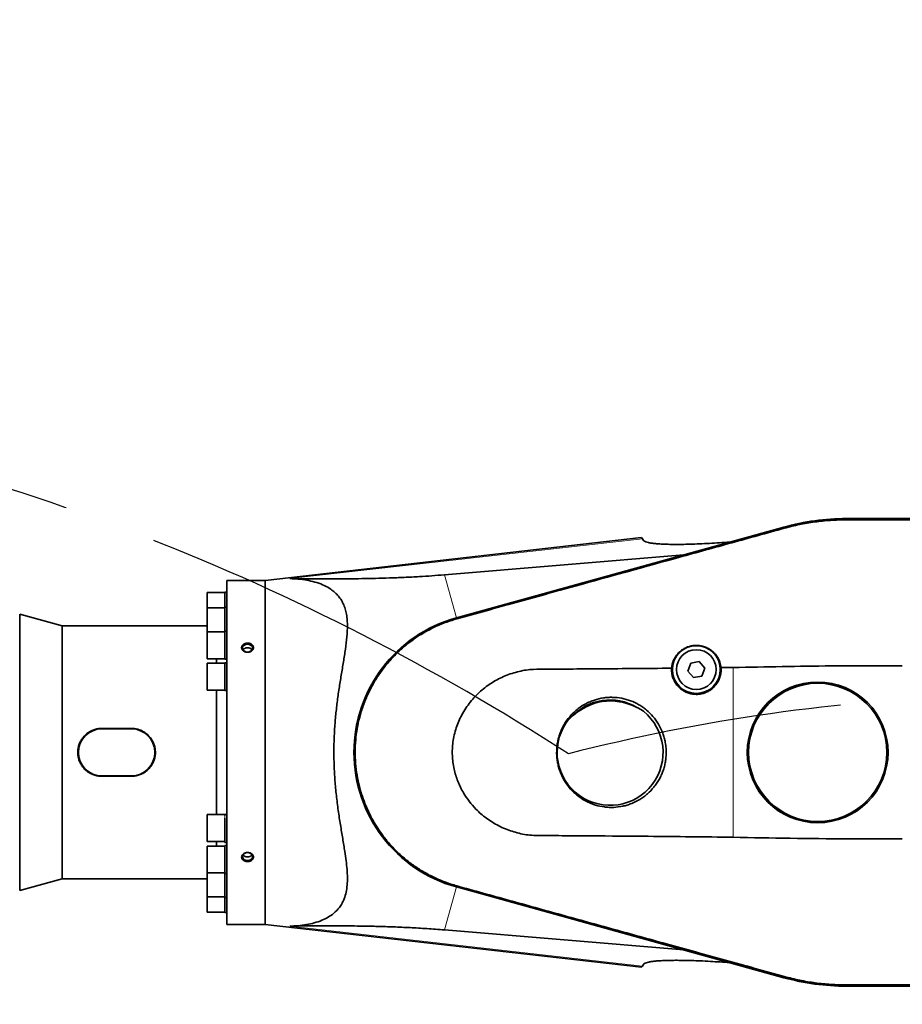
# Model space of a CAD drawing. Header units: millimetres. Extents: x 0 to 14900, y 0 to 10500.
# Tile 19 of 47: x 4251 to 4851, y 7400 to 8070. Entities that reach past the tile are written whole.
import ezdxf

# ---------------------------------------------------------------- set-up
doc = ezdxf.new("R2010")
doc.units = ezdxf.units.MM
doc.header["$LTSCALE"] = 25
doc.linetypes.add('CENTERX2', pattern=[20.32, 12.7, -2.54, 2.54, -2.54])
doc.layers.add('THICK_LINE', color=7, linetype='Continuous')
doc.styles.add('SLDTEXTSTYLE0', font='TXT', dxfattribs={"width": 0.605})
doc.dimstyles.new('SLDDIMSTYLE0', dxfattribs={"dimtxt": 87.5, "dimasz": 87.5, "dimexe": 0, "dimexo": 0.0625, "dimgap": 21.875, "dimtad": 1, "dimdec": 0, "dimrnd": 1e-09, "dimzin": 12, "dimdsep": 46, "dimtxsty": 'SLDTEXTSTYLE0', "dimsah": 1, "dimcen": 0.09, "dimadec": 0, "dimazin": 3, "dimtfac": 1, "dimtofl": 0, "dimtmove": 0, "dimatfit": 3, "dimfxl": 1, "dimfrac": 2, "dimtolj": 1, "dimtzin": 12, "dimarcsym": 0})

# ---------------------------------------------------------------- blocks, each defined once
blk = doc.blocks.new('_D_4')
at = {"layer": 'THICK_LINE'}
for p, q in [((3803.18, 8699.55), (6565.43, 8699.55)), ((6527.93, 8699.55), (6527.93, 5446.76)), ((3804.07, 5446.76), (6565.43, 5446.76))]:
    blk.add_line(p, q, dxfattribs=at)
for points in [[(6527.93, 8699.55), (6515.43, 8612.05), (6540.43, 8612.05)], [(6527.93, 5446.76), (6540.43, 5534.26), (6515.43, 5534.26)]]:
    blk.add_solid(points, dxfattribs=at)
at = {"layer": 'THICK_LINE', "insert": (6415.14, 6939.48), "char_height": 87.5, "attachment_point": 1, "rotation": 90, "style": 'SLDTEXTSTYLE0'}
blk.add_mtext('3253', dxfattribs=at)

msp = doc.modelspace()

# ---------------------------------------------------------------- linework, layer by layer
at = {"color": 7, "linetype": 'Continuous', "lineweight": 35}
for p, q in [((4965.6750509, 7730.7605911), (4812.6750509, 7730.7605911)), ((4965.6750509, 7730.6558288), (4812.6750509, 7730.6558288)), ((4770.2219845, 7724.9883208), (4547.6100112, 7663.3117504)), ((4770.2499561, 7724.8873618), (4547.6379828, 7663.2107913)), ((4673.4248723, 7717.8996026), (4417.6750509, 7688.7605911)), ((4673.4248723, 7717.8996026), (4674.0157415, 7717.0557539)), ((4674.0157415, 7717.0557539), (4674.8124544, 7715.9179299)), ((4539.5176672, 7692.5198057), (4702.1320083, 7706.1234046)), ((4398.6990051, 7688.7605911), (4391.6750509, 7688.7605911)), ((4391.6750509, 7571.7605911), (4391.6750509, 7688.7605911)), ((4417.6750509, 7688.7605911), (4412.6711174, 7688.7605911)), ((4417.6750509, 7688.7605911), (4417.6750509, 7454.7605911)), ((4390.1750509, 7680.3859512), (4378.1750509, 7680.3859512)), ((4378.1750509, 7680.3859512), (4378.1750509, 7670.0962077)), ((4391.6750509, 7680.7509512), (4390.1750509, 7680.7509512)), ((4390.1750509, 7670.4612077), (4390.1750509, 7680.7509512)), ((4390.1750509, 7670.0962077), (4378.1750509, 7670.0962077)), ((4378.1750509, 7670.0962077), (4378.1750509, 7653.7275895)), ((4391.6750509, 7670.4612077), (4390.1750509, 7670.4612077)), ((4390.1750509, 7654.0925895), (4390.1750509, 7670.4612077)), ((4279.6750509, 7657.7605911), (4250.8279828, 7665.7605911)), ((4250.8279828, 7477.7605911), (4250.8279828, 7665.7605911)), ((4378.1750509, 7657.7605911), (4279.6750509, 7657.7605911)), ((4279.6750509, 7485.7605911), (4279.6750509, 7657.7605911)), ((4391.6750509, 7654.0925895), (4390.1750509, 7654.0925895)), ((4390.1750509, 7635.0925895), (4390.1750509, 7654.0925895)), ((4390.1750509, 7653.7275895), (4378.1750509, 7653.7275895)), ((4378.1750509, 7653.7275895), (4378.1750509, 7635.4575895)), ((4378.1750509, 7635.4575895), (4390.1750509, 7635.4575895)), ((4384.6842528, 7632.3955911), (4384.6842528, 7635.4575895)), ((4390.1750509, 7635.0925895), (4391.6750509, 7635.0925895)), ((4390.1750509, 7632.3955911), (4378.1750509, 7632.3955911)), ((4378.1750509, 7632.3955911), (4378.1750509, 7614.1255911)), ((4391.6750509, 7632.7605911), (4390.1750509, 7632.7605911)), ((4390.1750509, 7613.7605911), (4390.1750509, 7632.7605911)), ((4706.9636559, 7632.4831334), (4704.9893194, 7627.0576999)), ((4712.6493874, 7633.4860246), (4706.9636559, 7632.4831334)), ((4716.3607824, 7629.0634822), (4712.6493874, 7633.4860246)), ((4714.3864458, 7623.6380487), (4716.3607824, 7629.0634822)), ((4735.6750509, 7629.505683), (4727.4751051, 7629.3806811)), ((4704.9893194, 7627.0576999), (4708.7007143, 7622.6351576)), ((4708.7007143, 7622.6351576), (4714.3864458, 7623.6380487)), ((4378.1750509, 7614.1255911), (4390.1750509, 7614.1255911)), ((4384.6842528, 7571.7605911), (4384.6842528, 7614.1255911)), ((4390.1750509, 7613.7605911), (4391.6750509, 7613.7605911)), ((4326.6750509, 7588.0458989), (4306.6750509, 7588.0458989)), ((4326.6750509, 7587.7605911), (4306.6750509, 7587.7605911)), ((4384.6842528, 7529.3955911), (4384.6842528, 7571.7605911)), ((4391.6750509, 7454.7605911), (4391.6750509, 7571.7605911)), ((4306.6750509, 7555.7605911), (4326.6750509, 7555.7605911)), ((4306.6750509, 7555.4752833), (4326.6750509, 7555.4752833)), ((4390.1750509, 7529.3955911), (4378.1750509, 7529.3955911)), ((4378.1750509, 7529.3955911), (4378.1750509, 7511.1255911)), ((4391.6750509, 7529.4383322), (4390.1750509, 7529.4383322)), ((4390.1750509, 7528.9308755), (4390.1750509, 7529.4383322)), ((4390.1750509, 7510.4383322), (4390.1750509, 7527.0648782)), ((4378.1750509, 7511.1255911), (4390.1750509, 7511.1255911)), ((4390.1750509, 7508.0635926), (4378.1750509, 7508.0635926)), ((4378.1750509, 7508.0635926), (4378.1750509, 7489.7935926)), ((4384.6842528, 7508.0635926), (4384.6842528, 7511.1255911)), ((4390.1750509, 7510.4383322), (4391.6750509, 7510.4383322)), ((4391.6750509, 7508.4285926), (4390.1750509, 7508.4285926)), ((4390.1750509, 7489.4285926), (4390.1750509, 7508.4285926)), ((4378.1750509, 7489.7935926), (4390.1750509, 7489.7935926)), ((4378.1750509, 7489.7935926), (4378.1750509, 7473.4249745)), ((4390.1750509, 7489.4285926), (4391.6750509, 7489.4285926)), ((4390.1750509, 7473.0599745), (4390.1750509, 7489.4285926)), ((4250.8279828, 7477.7605911), (4279.6750509, 7485.7605911)), ((4279.6750509, 7485.7605911), (4378.1750509, 7485.7605911)), ((4547.6100112, 7480.2094318), (4770.2219845, 7418.5328614)), ((4547.6379828, 7480.3103909), (4770.2499561, 7418.6338204)), ((4378.1750509, 7473.4249745), (4390.1750509, 7473.4249745)), ((4378.1750509, 7473.4249745), (4378.1750509, 7463.135231)), ((4390.1750509, 7473.0599745), (4391.6750509, 7473.0599745)), ((4390.1750509, 7462.770231), (4390.1750509, 7473.0599745)), ((4378.1750509, 7463.135231), (4390.1750509, 7463.135231)), ((4390.1750509, 7462.770231), (4391.6750509, 7462.770231)), ((4391.6750509, 7454.7605911), (4417.6750509, 7454.7605911)), ((4417.6750509, 7454.7605911), (4673.4248723, 7425.6215796)), ((4702.1320083, 7437.3977775), (4539.5176672, 7451.0013765)), ((4674.0157415, 7426.4654283), (4673.4248723, 7425.6215796)), ((4674.8124544, 7427.6032523), (4674.0157415, 7426.4654283)), ((4812.6750509, 7412.8653534), (4965.6750509, 7412.8653534)), ((4812.6750509, 7412.7605911), (4965.6750509, 7412.7605911))]:
    msp.add_line(p, q, dxfattribs=at)
at = {"color": 8, "linetype": 'Continuous', "lineweight": 18}
for p, q in [((4812.6750509, 7729.9355978), (4812.6750509, 7730.6558288)), ((4770.4411552, 7724.1972584), (4770.2499561, 7724.8873618)), ((4674.0157415, 7717.0557539), (4434.3083096, 7689.9147475)), ((4539.5176672, 7692.5198057), (4547.6100112, 7663.3117504)), ((4547.8220239, 7662.5465236), (4547.6379828, 7663.2107913)), ((4735.6750509, 7514.0154991), (4735.6750509, 7629.505683)), ((4306.6750509, 7588.0458989), (4306.6750509, 7587.7605911)), ((4326.6750509, 7588.0458989), (4326.6750509, 7587.7605911)), ((4306.6750509, 7555.4752833), (4306.6750509, 7555.7605911)), ((4326.6750509, 7555.4752833), (4326.6750509, 7555.7605911)), ((4539.5176672, 7451.0013765), (4547.6100112, 7480.2094318)), ((4547.8220454, 7480.974736), (4547.6379828, 7480.3103909)), ((4674.0157415, 7426.4654283), (4434.3083096, 7453.6064346)), ((4770.4411043, 7419.32374), (4770.2499561, 7418.6338204)), ((4812.6750509, 7413.5855843), (4812.6750509, 7412.8653534))]:
    msp.add_line(p, q, dxfattribs=at)
at = {"color": 7, "linetype": 'Continuous', "lineweight": 35, "flags": 128}
for points in [[(4405.6750509, 7639.907801), (4406.7790291, 7640.0539537), (4407.7633741, 7640.4765737), (4408.5214169, 7641.1298637), (4408.9710118, 7641.9430295), (4409.0634381, 7642.827952), (4408.7886802, 7643.6887362), (4408.1765122, 7644.4321026), (4407.293272, 7644.9774961), (4406.2346725, 7645.2658147), (4405.1154293, 7645.2658147), (4404.0568297, 7644.9774961), (4403.1735896, 7644.4321026), (4402.5614215, 7643.6887362), (4402.2866636, 7642.827952), (4402.37909, 7641.9430295), (4402.8286848, 7641.1298637), (4403.5867276, 7640.4765737), (4404.5710727, 7640.0539537), (4405.6750509, 7639.907801)], [(4405.6750509, 7498.2185784), (4406.7790291, 7498.3647311), (4407.7633741, 7498.7873511), (4408.5214169, 7499.4406411), (4408.9710118, 7500.2538069), (4409.0634381, 7501.1387294), (4408.7886802, 7501.9995136), (4408.1765122, 7502.74288), (4407.293272, 7503.2882735), (4406.2346725, 7503.5765921), (4405.1154293, 7503.5765921), (4404.0568297, 7503.2882735), (4403.1735896, 7502.74288), (4402.5614215, 7501.9995136), (4402.2866636, 7501.1387294), (4402.37909, 7500.2538069), (4402.8286848, 7499.4406411), (4403.5867276, 7498.7873511), (4404.5710727, 7498.3647311), (4405.6750509, 7498.2185784)]]:
    msp.add_lwpolyline(points, dxfattribs=at)
at = {"color": 7, "linetype": 'Continuous', "lineweight": 35}
for centre, radius in [((4710.6750509, 7628.0605911), 16.25), ((4710.6750509, 7628.0605911), 13.5), ((4793.1750509, 7571.7605911), 47.8480762), ((4793.1750509, 7571.7605911), 46.9820508)]:
    msp.add_circle(centre, radius, dxfattribs=at)
for centre, radius, start, end in [((4812.6750509, 7571.7605911), 159, 90, 105.4858518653), ((4812.6750509, 7571.7605911), 158.8952377, 90, 105.4858518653), ((4572.9750509, 7571.7605911), 95, 105.4858518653, 254.5141481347), ((4572.9750509, 7571.7605911), 94.8952377, 105.4858518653, 254.5141481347), ((4652.0750509, 7571.7605911), 35.6343267, 59.1221916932, 138.2933904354), ((4652.6798101, 7567.8120631), 38.7964322, 115.8884353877, 142.1406747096), ((4652.0750509, 7571.7605911), 35, 79.5951959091, 117.8203862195), ((4652.6798101, 7567.8120631), 38.7964322, 55.274907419, 81.5271467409), ((4652.0750509, 7571.7605911), 36.0005553, 146.5157074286, 50.8998747), ((4306.6750509, 7571.7605911), 16, 90, 270), ((4326.6750509, 7571.7605911), 16, 270, 90), ((4812.6750509, 7571.7605911), 159, 254.5141481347, 270), ((4812.6750509, 7571.7605911), 158.8952377, 254.5141481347, 270)]:
    msp.add_arc(centre, radius, start, end, dxfattribs=at)
for points, knots in [([(4770.4411552, 7724.1972584), (4773.8533558, 7725.0728099), (4780.6935796, 7726.8279731), (4791.2041522, 7728.5752987), (4801.8800684, 7729.726097), (4809.0711538, 7729.8656561), (4812.6750509, 7729.9355978)], [0, 0, 0, 0, 0.2471365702, 0.4954191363, 0.747123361, 1, 1, 1, 1]), ([(4812.6750509, 7729.9355978), (4819.0499242, 7729.9344595), (4831.7999262, 7729.9321828), (4857.2998401, 7729.9377182), (4889.1749918, 7729.9335898), (4921.0508981, 7729.9395206), (4946.5505223, 7729.9289382), (4959.300534, 7729.9333781), (4965.6750509, 7729.9355978)], [0, 0, 0, 0, 0.1249973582, 0.2499997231, 0.4999981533, 0.7499965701, 0.8750078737, 1, 1, 1, 1]), ([(4547.8220239, 7662.5465236), (4554.5100025, 7664.4007465), (4567.8861824, 7668.1092539), (4594.6338564, 7675.5345302), (4638.430391, 7687.6457307), (4687.3963068, 7701.2076492), (4734.8521124, 7714.334089), (4758.5783915, 7720.9096047), (4770.4411552, 7724.1972584)], [0, 0, 0, 0, 0.0901330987, 0.1802691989, 0.360525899, 0.6802601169, 0.8401351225, 1, 1, 1, 1]), ([(4733.3945615, 7714.7849651), (4731.0388632, 7714.6117881), (4726.3103596, 7714.2641765), (4719.4627207, 7713.8579308), (4712.815735, 7713.5371742), (4706.5280233, 7713.3182284), (4700.662432, 7713.199564), (4695.2277469, 7713.1817453), (4690.2145314, 7713.2710138), (4686.0766779, 7713.4590937), (4682.7731674, 7713.7227472), (4680.1806319, 7714.0369616), (4678.0205001, 7714.4295599), (4676.4284959, 7714.8825829), (4675.3269615, 7715.376956), (4674.9843153, 7715.7372282), (4674.8124544, 7715.9179299)], [0, 0, 0, 0, 0.078069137, 0.1567052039, 0.2370545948, 0.3179699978, 0.3961948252, 0.4749609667, 0.5555503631, 0.636833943, 0.6986506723, 0.7608598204, 0.8243668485, 0.8883514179, 0.9440004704, 1, 1, 1, 1]), ([(4398.6990051, 7688.7592411), (4398.6938198, 7688.7595324), (4398.6838374, 7688.760093), (4398.7665962, 7688.755444), (4398.9184428, 7688.747038), (4399.1669465, 7688.7336228), (4399.5027253, 7688.7165123), (4399.8965307, 7688.6973189), (4400.3658106, 7688.6761491), (4400.999064, 7688.6506371), (4401.6321435, 7688.6279647), (4402.295109, 7688.6084143), (4403.0416197, 7688.5899636), (4403.7404732, 7688.5767982), (4404.5134563, 7688.5676829), (4405.1058681, 7688.5635256), (4405.7044057, 7688.5622172), (4406.3037289, 7688.5638058), (4406.9057307, 7688.5683338), (4407.4969312, 7688.575659), (4408.0731258, 7688.5855261), (4408.631945, 7688.5976414), (4409.1762455, 7688.6118752), (4409.8599516, 7688.6327161), (4410.4837509, 7688.6556024), (4411.0328904, 7688.6784972), (4411.5229325, 7688.700495), (4411.9284819, 7688.7204893), (4412.2397005, 7688.7367141), (4412.43055, 7688.7469924), (4412.6051503, 7688.756627), (4412.68377, 7688.7610833), (4412.672262, 7688.7604338), (4412.6711174, 7688.7603692)], [0, 0, 0, 0, 0.0270724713, 0.0521185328, 0.0775183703, 0.1288183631, 0.154767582, 0.1816151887, 0.2334456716, 0.258425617, 0.3044699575, 0.3444826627, 0.3646902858, 0.4186938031, 0.4460908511, 0.4738716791, 0.5012003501, 0.5289153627, 0.5568265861, 0.5851416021, 0.6125720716, 0.6401955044, 0.6684329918, 0.6968852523, 0.7514425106, 0.7791537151, 0.8072925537, 0.8604966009, 0.8875240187, 0.9149713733, 0.9432392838, 0.9943543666, 1, 1, 1, 1]), ([(4434.3083096, 7689.9147475), (4438.610981, 7689.8631037), (4447.2167881, 7689.7598106), (4460.5928588, 7689.7062374), (4472.6995502, 7689.7590097), (4483.3958172, 7689.8881278), (4492.554294, 7690.0660637), (4502.0970128, 7690.3422588), (4512.0714246, 7690.7406549), (4521.6866151, 7691.245569), (4530.8354943, 7691.827571), (4536.6152853, 7692.2883971), (4539.5176672, 7692.5198057)], [0, 0, 0, 0, 0.1425752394, 0.285165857, 0.4276885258, 0.5154893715, 0.6035749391, 0.6915638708, 0.7792663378, 0.8667449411, 0.9330845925, 1, 1, 1, 1]), ([(4434.3083096, 7453.6064346), (4436.2409747, 7453.6709883), (4440.1190013, 7453.8005196), (4445.7277853, 7454.5372494), (4451.134694, 7455.7280578), (4456.0713249, 7457.410273), (4460.485445, 7459.5791595), (4464.5840743, 7462.4128054), (4467.7235104, 7465.6418526), (4469.9720528, 7469.0837192), (4471.5609354, 7472.4668167), (4472.7611788, 7476.5485778), (4473.4603717, 7481.3696909), (4473.6201225, 7486.5781028), (4473.3392013, 7492.1390613), (4472.7057763, 7498.0500098), (4471.7094987, 7505.0119785), (4470.3697407, 7513.1037699), (4468.7967533, 7522.4488208), (4467.2834205, 7532.2521855), (4465.9906329, 7542.3391209), (4465.0242006, 7552.5953919), (4464.442872, 7563.0058659), (4464.2929895, 7573.6348428), (4464.5940202, 7583.9979994), (4465.27796, 7593.9476105), (4466.2629273, 7603.4660889), (4467.5214719, 7612.8753515), (4468.9729785, 7622.1352987), (4470.4943735, 7631.1521226), (4471.9370701, 7639.9221007), (4473.0911895, 7648.3672964), (4473.5994475, 7655.2431215), (4473.5299659, 7660.6338533), (4473.1327361, 7664.7400035), (4472.3381065, 7668.5729521), (4471.1308991, 7672.0896699), (4469.5060017, 7675.2491615), (4467.4888422, 7678.0670027), (4465.088944, 7680.5479063), (4461.9365968, 7683.0267249), (4457.88968, 7685.3271703), (4452.8665289, 7687.2838667), (4447.4107397, 7688.6761098), (4441.239424, 7689.6479734), (4436.7614081, 7689.8203293), (4434.3083096, 7689.9147475)], [0, 0, 0, 0, 0.0232819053, 0.0467167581, 0.0702388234, 0.0939620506, 0.1154352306, 0.1370633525, 0.1633280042, 0.178742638, 0.1941561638, 0.2137819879, 0.2334109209, 0.2527720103, 0.2722933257, 0.2920850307, 0.3119856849, 0.3390649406, 0.3663393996, 0.3941890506, 0.4222409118, 0.449403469, 0.4767757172, 0.5048329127, 0.5331346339, 0.5585326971, 0.5841021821, 0.6101833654, 0.6364316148, 0.6630156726, 0.6897795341, 0.7171822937, 0.7448820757, 0.7609179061, 0.7769512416, 0.7932193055, 0.8094864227, 0.8255383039, 0.8415917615, 0.8578702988, 0.8741515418, 0.8978053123, 0.9218128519, 0.9459689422, 0.9704012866, 1, 1, 1, 1]), ([(4547.8220454, 7480.974736), (4546.4945455, 7481.3616334), (4543.2371815, 7482.3109863), (4538.1592915, 7484.1658422), (4532.109262, 7486.7953106), (4525.7499452, 7490.1378108), (4519.1766718, 7494.3128313), (4512.9416381, 7499.043151), (4507.0759701, 7504.3122756), (4501.6211746, 7510.1103321), (4497.0333132, 7515.9016276), (4493.2389096, 7521.5130665), (4490.0893321, 7526.8915501), (4487.2584361, 7532.5647859), (4484.7520075, 7538.5826348), (4482.5224542, 7545.1994753), (4480.6886045, 7552.4373506), (4479.3927637, 7560.2351646), (4478.7503614, 7568.1996744), (4478.7882757, 7576.1718891), (4479.4963236, 7584.0833432), (4480.8547379, 7591.870099), (4482.8848759, 7599.5977161), (4485.5620617, 7607.1163779), (4488.8509177, 7614.3463219), (4492.7097222, 7621.2444777), (4497.1781207, 7627.856701), (4501.828636, 7633.6145854), (4506.4744588, 7638.5524797), (4511.0293943, 7642.804936), (4515.9413056, 7646.811693), (4521.2605768, 7650.5771491), (4527.3960125, 7654.3112983), (4534.0175005, 7657.6331309), (4541.012359, 7660.4960454), (4545.5522498, 7661.8630653), (4547.8220239, 7662.5465236)], [0, 0, 0, 0, 0.016934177, 0.0415523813, 0.0661705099, 0.0977009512, 0.1294456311, 0.1614504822, 0.193455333, 0.2259147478, 0.2588447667, 0.2838379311, 0.3088310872, 0.3351342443, 0.3614374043, 0.3886170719, 0.4205889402, 0.4527844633, 0.485326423, 0.5183428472, 0.5503127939, 0.5825064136, 0.6150463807, 0.6480606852, 0.680142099, 0.7122235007, 0.7447630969, 0.7777769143, 0.8027651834, 0.8277534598, 0.8540511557, 0.8803488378, 0.907522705, 0.9419541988, 0.9709792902, 1, 1, 1, 1]), ([(4402.5157809, 7641.0245519), (4402.6453596, 7640.9052054), (4402.9066908, 7640.6645101), (4403.3963056, 7640.3546535), (4403.8629294, 7640.1395403), (4404.2789423, 7640.0006186), (4404.6025239, 7639.9172786), (4404.9342673, 7639.855969), (4405.2711056, 7639.8171645), (4405.6147647, 7639.8011933), (4405.9581508, 7639.8088551), (4406.2987806, 7639.8398408), (4406.6351813, 7639.8937308), (4406.9687763, 7639.9713968), (4407.2920067, 7640.0716723), (4407.6019103, 7640.1930567), (4407.8965479, 7640.3342134), (4408.1787248, 7640.4970159), (4408.5261043, 7640.7363076), (4408.8334559, 7641.009436), (4409.093172, 7641.3089665), (4409.317799, 7641.6223963), (4409.4907396, 7641.9555274), (4409.6082756, 7642.2994595), (4409.6875909, 7642.6470265), (4409.7107554, 7642.9989661), (4409.6781238, 7643.3463535), (4409.6083244, 7643.6887148), (4409.4526546, 7644.1055095), (4409.1644469, 7644.5691081), (4408.8436872, 7644.9196695), (4408.5452113, 7645.1721275), (4408.2184165, 7645.4056404), (4407.8538972, 7645.6068694), (4407.4604327, 7645.7712295), (4407.0474453, 7645.9105762), (4406.6115894, 7646.0096983), (4406.1634012, 7646.0661808), (4405.8220091, 7646.0866826), (4405.4792561, 7646.0850609), (4405.1382536, 7646.0614621), (4404.7969951, 7646.0152373), (4404.4634817, 7645.9469926), (4404.1400635, 7645.857558), (4403.8280244, 7645.7476641), (4403.5255087, 7645.6159087), (4403.2402771, 7645.4649356), (4402.9747442, 7645.296713), (4402.7303108, 7645.1128518), (4402.5042071, 7644.910543), (4402.2377762, 7644.6250304), (4402.0201145, 7644.3141326), (4401.856269, 7643.985801), (4401.7302193, 7643.6494412), (4401.6596694, 7643.3018912), (4401.6454845, 7642.9519956), (4401.6691592, 7642.6030962), (4401.7680286, 7642.169946), (4401.9737953, 7641.7199844), (4402.2279835, 7641.3351287), (4402.4194934, 7641.1284607), (4402.5157809, 7641.0245519)], [0, 0, 0, 0, 0.0234963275, 0.0473868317, 0.0739830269, 0.0874776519, 0.1011630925, 0.1145625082, 0.12815034, 0.1418336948, 0.1557132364, 0.1692149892, 0.1828105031, 0.1967025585, 0.2106975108, 0.2241715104, 0.2378412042, 0.2516107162, 0.2655861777, 0.2924034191, 0.306021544, 0.3198456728, 0.3462254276, 0.35962083, 0.3732178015, 0.3992221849, 0.4124236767, 0.425819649, 0.451694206, 0.4781217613, 0.5041708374, 0.5173877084, 0.5307909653, 0.5572267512, 0.5706392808, 0.5842406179, 0.61109587, 0.6247230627, 0.6385444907, 0.6520272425, 0.6657016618, 0.6794734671, 0.6934456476, 0.706942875, 0.7205347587, 0.7344269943, 0.7484238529, 0.76180491, 0.7753818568, 0.7890588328, 0.8029422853, 0.8294625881, 0.8429298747, 0.8566005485, 0.882703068, 0.8959556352, 0.9094049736, 0.9352870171, 0.9617260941, 0.980756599, 1, 1, 1, 1]), ([(4408.7060648, 7641.4587311), (4408.6709233, 7641.5116714), (4408.5477812, 7641.6971837), (4408.3317349, 7641.9286448), (4408.0081681, 7642.2021449), (4407.7133447, 7642.394204), (4407.3916559, 7642.5550302), (4407.1372684, 7642.6594666), (4406.8731721, 7642.7465169), (4406.6021504, 7642.8157211), (4406.3216972, 7642.8675178), (4406.0372141, 7642.9005347), (4405.6556581, 7642.9195352), (4405.2722614, 7642.9012132), (4404.8967136, 7642.8456014), (4404.5286078, 7642.765641), (4404.1747419, 7642.6498722), (4403.844103, 7642.5006777), (4403.530883, 7642.3301388), (4403.2457363, 7642.1292298), (4402.9369404, 7641.845412), (4402.7518343, 7641.6341305), (4402.6536173, 7641.4731082), (4402.6371152, 7641.4460536)], [0, 0, 0, 0, 0.0303997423, 0.1065260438, 0.1454074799, 0.2210081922, 0.2592781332, 0.2981757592, 0.3358854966, 0.3738597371, 0.4121128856, 0.4510114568, 0.488709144, 0.5648361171, 0.6037188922, 0.6414100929, 0.7175233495, 0.7563982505, 0.7941013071, 0.870238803, 0.9091260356, 0.9847315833, 1, 1, 1, 1]), ([(4727.4751051, 7629.3806811), (4727.390436, 7630.0167735), (4727.2203696, 7631.2944283), (4726.7291743, 7633.0142718), (4726.1306155, 7634.5474144), (4725.4533171, 7635.9028778), (4724.6449237, 7637.2105129), (4723.7196757, 7638.4371952), (4722.6912604, 7639.5694428), (4721.5628775, 7640.6068503), (4720.3187693, 7641.5554803), (4719.0097685, 7642.3712596), (4717.6606688, 7643.0508711), (4716.2797307, 7643.601959), (4714.8230981, 7644.0376326), (4713.3742088, 7644.330305), (4711.9571959, 7644.4916379), (4710.586936, 7644.5366897), (4709.1950521, 7644.4685844), (4707.4352774, 7644.2355254), (4705.3288157, 7643.70189), (4703.0037534, 7642.7240992), (4701.223805, 7641.6414843), (4699.9226794, 7640.6420685), (4698.9847316, 7639.8060411), (4698.0975302, 7638.8872189), (4697.2717844, 7637.8893368), (4696.5241171, 7636.8300832), (4695.8412016, 7635.6855019), (4695.2357026, 7634.4564164), (4694.7186391, 7633.1422523), (4694.3134934, 7631.7812666), (4694.0173673, 7630.3957412), (4693.919199, 7629.4600969), (4693.8707456, 7628.9982862)], [0, 0, 0, 0, 0.0394878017, 0.0793151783, 0.1100171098, 0.1409314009, 0.1725232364, 0.2043535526, 0.2348455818, 0.2655652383, 0.2970344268, 0.3287778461, 0.3574328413, 0.3863183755, 0.4159743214, 0.4459158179, 0.4717338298, 0.4979789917, 0.52444567, 0.5513716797, 0.5994024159, 0.6484705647, 0.6967370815, 0.7211868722, 0.7459318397, 0.7720196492, 0.7984137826, 0.8249575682, 0.8518009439, 0.881059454, 0.9104940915, 0.9404652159, 0.9706151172, 1, 1, 1, 1]), ([(4693.8707456, 7628.9982862), (4691.720202, 7628.9768073), (4673.4867605, 7628.7946981), (4648.7075932, 7628.6112116), (4622.8287538, 7628.4211233), (4609.7480465, 7628.3748112), (4601.5884535, 7628.3934209), (4595.0711271, 7627.8754053), (4590.2524545, 7626.8168208), (4585.4233843, 7625.5637305), (4580.7590917, 7623.8275933), (4576.2880235, 7621.748625), (4572.0129681, 7619.3300627), (4567.9009251, 7616.5446989), (4564.0034999, 7613.3833617), (4560.3639045, 7609.8818329), (4557.0041707, 7606.0287783), (4553.9559342, 7601.8383088), (4551.3438866, 7597.467064), (4549.1821952, 7592.9892868), (4547.4474243, 7588.4288982), (4546.1102791, 7583.6648804), (4545.2377593, 7578.8924333), (4544.815023, 7574.1987869), (4544.8028781, 7569.6194561), (4545.1940026, 7565.0101836), (4545.9746058, 7560.5204163), (4547.1153629, 7556.1853951), (4548.5666797, 7552.0511855), (4550.3521893, 7548.0185398), (4552.838112, 7543.412241), (4556.2512478, 7538.356872), (4560.297465, 7533.6739696), (4564.2892597, 7529.8953432), (4568.0234634, 7526.889115), (4572.0635584, 7524.1632407), (4576.3507593, 7521.7373788), (4580.8261218, 7519.6405361), (4585.4848978, 7518.0229422), (4590.2409677, 7516.711455), (4595.123871, 7515.6168063), (4601.7139833, 7515.1360669), (4609.8798026, 7515.1423042), (4622.8450892, 7515.1019577), (4645.5546353, 7514.9316046), (4674.6392796, 7514.7180982), (4706.8490183, 7514.3971745), (4726.0656995, 7514.1427332), (4735.6750509, 7514.0154991)], [0, 0, 0, 0, 0.0159833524, 0.1355152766, 0.184210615, 0.2085614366, 0.232915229, 0.2449837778, 0.2571795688, 0.2696262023, 0.2821567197, 0.2942215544, 0.306360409, 0.3187403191, 0.3312084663, 0.343723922, 0.356333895, 0.3692456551, 0.382263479, 0.3941854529, 0.4061972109, 0.4185047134, 0.4309198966, 0.442199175, 0.4534784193, 0.4649011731, 0.4765278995, 0.4873010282, 0.4981882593, 0.5090760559, 0.5200754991, 0.5371063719, 0.5543822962, 0.566068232, 0.5780319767, 0.590077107, 0.6023637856, 0.6147298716, 0.6268721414, 0.6390798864, 0.6515132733, 0.6640845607, 0.6882092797, 0.7123460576, 0.7606194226, 0.8572062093, 0.9285955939, 1, 1, 1, 1]), ([(4693.8707456, 7628.9982862), (4693.8577959, 7628.2565648), (4693.8317234, 7626.763213), (4694.1962498, 7624.3564736), (4694.8189607, 7622.2767224), (4695.5906444, 7620.5457187), (4696.5061218, 7618.8868679), (4697.6282384, 7617.3496166), (4698.9285429, 7615.9715029), (4700.3416377, 7614.7092759), (4701.9092862, 7613.6301543), (4703.5923214, 7612.7602584), (4704.9130513, 7612.2149465), (4706.2667439, 7611.785784), (4707.6447628, 7611.4724709), (4709.0593956, 7611.2740394), (4710.4825316, 7611.1969864), (4711.9018267, 7611.2401914), (4713.3056729, 7611.4007577), (4714.7060165, 7611.681792), (4716.0743574, 7612.0802329), (4717.8415867, 7612.7611324), (4719.5173516, 7613.662648), (4721.0581161, 7614.7644179), (4722.5005721, 7615.9919421), (4723.7835861, 7617.3974021), (4724.8729869, 7618.947015), (4725.588917, 7620.173537), (4726.197167, 7621.4492227), (4726.7013055, 7622.7857954), (4727.0798696, 7624.1234918), (4727.4229078, 7625.8767212), (4727.571212, 7627.6264017), (4727.4992878, 7628.9392649), (4727.4751051, 7629.3806811)], [0, 0, 0, 0, 0.0402985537, 0.081135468, 0.1318681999, 0.1578983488, 0.1841199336, 0.2348534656, 0.2608840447, 0.2871060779, 0.337839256, 0.3638697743, 0.3900917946, 0.415481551, 0.441048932, 0.466891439, 0.4931108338, 0.5184964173, 0.5440595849, 0.5698977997, 0.5961127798, 0.6214959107, 0.6728466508, 0.6990588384, 0.7244435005, 0.7757972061, 0.8020107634, 0.827400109, 0.8529669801, 0.8788087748, 0.9050271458, 0.9284931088, 0.9759576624, 1, 1, 1, 1]), ([(4735.6750509, 7629.505683), (4746.7822002, 7629.6991141), (4768.9965892, 7630.0859778), (4807.3286197, 7630.7114552), (4834.5564698, 7630.6245128), (4850.6750509, 7630.5730439)], [0, 0, 0, 0, 0.2897767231, 0.5795558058, 1, 1, 1, 1]), ([(4690.210342, 7571.7605911), (4690.1844342, 7570.7000153), (4690.1324311, 7568.5711903), (4689.708319, 7565.3729314), (4689.0216815, 7562.18205), (4688.0622133, 7559.0919249), (4686.8618182, 7556.1385324), (4685.4340961, 7553.3239355), (4683.7534309, 7550.6073499), (4681.2268841, 7547.2130341), (4678.285594, 7544.1598936), (4675.0006246, 7541.516651), (4671.5104709, 7539.1698928), (4667.7394702, 7537.2783234), (4663.7836422, 7535.8856592), (4659.7322882, 7534.8384), (4655.5676084, 7534.310595), (4651.3938685, 7534.3109472), (4647.2388169, 7534.666461), (4643.1458668, 7535.5472395), (4639.2154252, 7536.9275207), (4635.4128011, 7538.6377687), (4631.8384071, 7540.8239883), (4628.5785939, 7543.4298244), (4625.5443862, 7546.3080463), (4622.8811354, 7549.5629754), (4620.6527016, 7553.1134656), (4618.7276789, 7556.8479257), (4617.2786103, 7560.8170893), (4616.3398477, 7564.9228692), (4615.7505297, 7569.0995525), (4615.6904331, 7573.3394347), (4616.1594763, 7577.5372742), (4616.7784677, 7580.6514242), (4617.653117, 7583.6878123), (4618.7741081, 7586.6344121), (4620.1559825, 7589.5102966), (4622.3070678, 7593.1521752), (4624.9067026, 7596.5005756), (4627.8923293, 7599.4795615), (4631.1156516, 7602.1877396), (4634.6684729, 7604.4737266), (4638.4606294, 7606.2831084), (4642.3851633, 7607.7582785), (4646.4788255, 7608.7274763), (4650.6386633, 7609.1703678), (4654.8146885, 7609.2563937), (4658.9835282, 7608.8119917), (4663.0420408, 7607.8524543), (4667.0040534, 7606.5515732), (4670.787284, 7604.753783), (4674.2998442, 7602.5068855), (4677.6149026, 7599.9669494), (4680.600102, 7597.0151437), (4683.1838074, 7593.7258874), (4685.4866315, 7590.221555), (4687.3411741, 7586.4341559), (4688.7059459, 7582.4578052), (4689.5265071, 7579.1661352), (4690.0977552, 7575.5871759), (4690.1726841, 7573.0405018), (4690.210342, 7571.7605911)], [0, 0, 0, 0, 0.013562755, 0.0272236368, 0.0411948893, 0.0552736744, 0.0685566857, 0.0819323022, 0.0956006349, 0.1093704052, 0.1360149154, 0.1495410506, 0.1632666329, 0.1897765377, 0.2032341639, 0.216889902, 0.243283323, 0.2566808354, 0.2702743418, 0.2966244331, 0.3099986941, 0.3235671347, 0.3499633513, 0.3633601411, 0.3769504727, 0.4034531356, 0.4169038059, 0.4305487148, 0.4571647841, 0.4706735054, 0.4843779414, 0.5110697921, 0.5246177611, 0.5383629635, 0.5516349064, 0.5649991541, 0.578654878, 0.5924114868, 0.6190798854, 0.6326175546, 0.6463541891, 0.6729275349, 0.6864173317, 0.7001057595, 0.7265610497, 0.7399905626, 0.753617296, 0.7799845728, 0.7933683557, 0.8069473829, 0.833304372, 0.8466816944, 0.8602527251, 0.8866873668, 0.9001033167, 0.9137126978, 0.9402780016, 0.9537603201, 0.9674372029, 0.9836345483, 1, 1, 1, 1]), ([(4306.6750509, 7588.0458989), (4306.2262794, 7588.035283), (4305.3255857, 7588.0139767), (4303.9725505, 7587.8403054), (4302.6225843, 7587.5594141), (4301.3036252, 7587.1640429), (4300.0310173, 7586.6641211), (4298.8110464, 7586.0645064), (4297.6334429, 7585.3586325), (4296.1496859, 7584.2900609), (4294.8030331, 7583.0355733), (4293.6267214, 7581.6242628), (4292.5750788, 7580.1181671), (4291.7155539, 7578.4778669), (4291.0726369, 7576.7461366), (4290.7041026, 7575.4089217), (4290.4533006, 7574.0605072), (4290.3168934, 7572.7098206), (4290.2941122, 7571.3371234), (4290.3875831, 7569.9769464), (4290.6606494, 7568.1979333), (4291.1510512, 7566.4665177), (4291.8502665, 7564.8159269), (4292.6857881, 7563.2246263), (4293.7169786, 7561.7410217), (4295.2270712, 7560.0601461), (4296.6116206, 7558.861227), (4298.1366832, 7557.8439244), (4299.7452032, 7556.9575024), (4301.4679931, 7556.2742333), (4303.2599919, 7555.812857), (4304.5196606, 7555.6030025), (4305.6616764, 7555.493364), (4306.3368173, 7555.4813181), (4306.6750509, 7555.4752833)], [0, 0, 0, 0, 0.02619689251, 0.05257770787, 0.07953685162, 0.10669481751, 0.13298540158, 0.15945763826, 0.186209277, 0.21334246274, 0.2665689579, 0.2935827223, 0.32098863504, 0.37414846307, 0.40144507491, 0.42895152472, 0.45512469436, 0.48148573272, 0.50813906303, 0.53519322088, 0.5609944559, 0.61318654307, 0.63981968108, 0.66580639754, 0.71835956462, 0.7451637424, 0.79825427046, 0.82519645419, 0.85252665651, 0.90574106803, 0.93305920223, 0.96058445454, 0.98025351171, 1, 1, 1, 1]), ([(4326.6750509, 7555.4752833), (4327.1238223, 7555.4858992), (4328.024516, 7555.5072055), (4329.3775512, 7555.6808767), (4330.7275174, 7555.9617681), (4332.0464765, 7556.3571393), (4333.3190844, 7556.857061), (4334.5390553, 7557.4566758), (4335.7166588, 7558.1625496), (4337.2004158, 7559.2311213), (4338.5470686, 7560.4856089), (4339.7233803, 7561.8969194), (4340.7750229, 7563.403015), (4341.6345478, 7565.0433153), (4342.2774648, 7566.7750456), (4342.6459991, 7568.1122604), (4342.8968011, 7569.460675), (4343.0332083, 7570.8113616), (4343.0559899, 7572.1840585), (4342.9625176, 7573.544237), (4342.6894576, 7575.3232429), (4342.1990166, 7577.0547024), (4341.4998938, 7578.7051895), (4340.8737424, 7579.8975153), (4340.1542411, 7581.0307307), (4339.3354656, 7582.1113697), (4338.1229453, 7583.4611892), (4336.7385529, 7584.6599112), (4335.2133123, 7585.6772968), (4333.1990027, 7586.7875186), (4330.9859351, 7587.5593096), (4328.8305734, 7587.9181353), (4327.6883969, 7588.0278277), (4327.013275, 7588.0398673), (4326.6750509, 7588.0458989)], [0, 0, 0, 0, 0.0261995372, 0.0525830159, 0.0795448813, 0.1067055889, 0.1329988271, 0.1594737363, 0.1862280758, 0.2133640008, 0.2665958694, 0.293612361, 0.3210210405, 0.3741862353, 0.4014856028, 0.4289948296, 0.4551706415, 0.4815343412, 0.5081903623, 0.5352472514, 0.5610510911, 0.6132484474, 0.6398842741, 0.6658736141, 0.6920396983, 0.7184768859, 0.7452837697, 0.7983796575, 0.8253245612, 0.8526575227, 0.9330524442, 0.9605804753, 0.9802515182, 1, 1, 1, 1]), ([(4850.6750509, 7512.9481382), (4838.2614883, 7512.9215349), (4812.8872311, 7512.8671557), (4774.5525055, 7513.2840577), (4748.634619, 7513.7716775), (4735.6750509, 7514.0154991)], [0, 0, 0, 0, 0.3238078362, 0.6618876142, 1, 1, 1, 1]), ([(4402.6408905, 7498.4899756), (4402.9292862, 7498.2773353), (4403.5456534, 7497.8228745), (4404.7900254, 7497.4540477), (4406.169577, 7497.3982561), (4407.5082881, 7497.7041052), (4408.6344934, 7498.336482), (4409.4137492, 7499.2227926), (4409.7607043, 7500.2563108), (4409.6501473, 7501.3189834), (4409.1055579, 7502.29769), (4408.1856466, 7503.0902626), (4406.9808054, 7503.6069797), (4405.615883, 7503.7789546), (4404.2458098, 7503.5743588), (4403.0365612, 7503.0125626), (4402.1369784, 7502.166608), (4401.6480736, 7501.1464733), (4401.6199111, 7500.0821295), (4401.9829479, 7499.1605403), (4402.4449375, 7498.6896878), (4402.6408905, 7498.4899756)], [0, 0, 0, 0, 0.0474032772, 0.1013115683, 0.1559304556, 0.2109078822, 0.2657058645, 0.3198368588, 0.3730721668, 0.425593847, 0.4779338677, 0.5307011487, 0.5842837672, 0.6386969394, 0.6936171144, 0.7485300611, 0.8029109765, 0.8564278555, 0.9091282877, 0.9614567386, 1, 1, 1, 1]), ([(4402.6588607, 7502.0513553), (4402.6767864, 7502.0191112), (4402.7330387, 7501.917927), (4402.8657434, 7501.7625259), (4403.0916864, 7501.5217478), (4403.3597473, 7501.3066071), (4403.6576154, 7501.1199382), (4403.8962749, 7500.9951397), (4404.1468433, 7500.8868666), (4404.4069195, 7500.7957515), (4404.6788622, 7500.7210881), (4404.9814975, 7500.6603934), (4405.3147953, 7500.6173751), (4405.5545176, 7500.6116776), (4405.6750509, 7500.6088129)], [0, 0, 0, 0, 0.0360205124, 0.1130349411, 0.1913575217, 0.3436819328, 0.4207379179, 0.499092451, 0.5749817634, 0.6514020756, 0.7286449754, 0.8070148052, 0.9029663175, 1, 1, 1, 1]), ([(4405.6750509, 7500.6088129), (4405.7693231, 7500.6106459), (4406.0540546, 7500.6161821), (4406.4328417, 7500.6678589), (4406.8894261, 7500.7748283), (4407.240023, 7500.8967648), (4407.5666334, 7501.0512549), (4407.8751924, 7501.2270084), (4408.154466, 7501.4328133), (4408.3961618, 7501.6642562), (4408.573215, 7501.8619325), (4408.6689956, 7502.0106513), (4408.7208273, 7502.0911305)], [0, 0, 0, 0, 0.0747697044, 0.2258276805, 0.3029707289, 0.4529470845, 0.5287991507, 0.605939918, 0.7559486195, 0.8318331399, 0.9089964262, 1, 1, 1, 1]), ([(4770.4411043, 7419.32374), (4763.7526975, 7421.1774259), (4750.3754977, 7424.8849048), (4723.6188342, 7432.2872133), (4691.6892439, 7441.1302604), (4654.5850543, 7451.400953), (4618.9976975, 7461.2475683), (4589.3375686, 7469.4552847), (4565.6173106, 7476.0411414), (4553.7537233, 7479.3302258), (4547.8220454, 7480.974736)], [0, 0, 0, 0, 0.090134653, 0.1802745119, 0.360551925, 0.5204092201, 0.6802673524, 0.8401167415, 0.9200599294, 1, 1, 1, 1]), ([(4539.5176672, 7451.0013765), (4537.4983121, 7451.1647889), (4533.4592246, 7451.4916441), (4527.5463633, 7451.9028669), (4521.7461696, 7452.2624566), (4514.083312, 7452.6765975), (4504.7992134, 7453.0799999), (4494.1618354, 7453.410599), (4482.1642043, 7453.659862), (4468.9555116, 7453.7985252), (4455.8973921, 7453.8000068), (4444.3770675, 7453.7291065), (4437.6650533, 7453.6473312), (4434.3083096, 7453.6064346)], [0, 0, 0, 0, 0.046447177, 0.0929030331, 0.1401428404, 0.1873892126, 0.2843940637, 0.3815840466, 0.4787266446, 0.6280418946, 0.7773961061, 0.8886736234, 1, 1, 1, 1]), ([(4674.8124544, 7427.6032523), (4675.0018174, 7427.7980643), (4675.3819686, 7428.1891544), (4676.5964757, 7428.6984112), (4678.2850946, 7429.1484295), (4680.4576421, 7429.5235046), (4683.0494685, 7429.8243803), (4686.0333495, 7430.0536999), (4689.4256013, 7430.2148889), (4693.2924208, 7430.31228), (4697.626644, 7430.3395945), (4702.4446415, 7430.2916898), (4707.6151188, 7430.167726), (4713.5704946, 7429.9511848), (4719.965813, 7429.6360859), (4726.7459347, 7429.2262096), (4731.1784016, 7428.8995443), (4733.3945615, 7428.7362171)], [0, 0, 0, 0, 0.0605054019, 0.1214662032, 0.1838157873, 0.2466218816, 0.3071175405, 0.3679859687, 0.4299379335, 0.4922208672, 0.5597873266, 0.6277206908, 0.6967508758, 0.766140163, 0.8531781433, 0.9265915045, 1, 1, 1, 1]), ([(4812.6750509, 7413.5855843), (4809.1528725, 7413.6523877), (4802.0924066, 7413.7862999), (4791.4959807, 7414.9062814), (4780.9006588, 7416.6449541), (4773.93302, 7418.429429), (4770.4411043, 7419.32374)], [0, 0, 0, 0, 0.2471446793, 0.4954197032, 0.7471235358, 1, 1, 1, 1]), ([(4965.6750509, 7413.5855843), (4959.3002709, 7413.5870861), (4946.5502656, 7413.5900898), (4921.0504349, 7413.5829061), (4889.1750342, 7413.5871617), (4857.2998326, 7413.583514), (4831.7999264, 7413.5889954), (4819.049924, 7413.5867213), (4812.6750509, 7413.5855843)], [0, 0, 0, 0, 0.1249963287, 0.2500013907, 0.500000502, 0.749999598, 0.8750023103, 1, 1, 1, 1])]:
    msp.add_open_spline(points, degree=3, knots=knots, dxfattribs=at)
at = {"color": 8, "linetype": 'Continuous', "lineweight": 18}
msp.add_open_spline([(4390.1750509, 7527.0648782), (4390.1750509, 7527.4586698), (4390.1750509, 7528.2462531), (4390.1750509, 7528.702668), (4390.1750509, 7528.9308755)], degree=3, dxfattribs=at)
at = {"layer": 'THICK_LINE'}
msp.add_arc((3753.1750509, 6226.7605911), 2472.7916667, 5, 148.1109677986, dxfattribs=at)
at = {"layer": 'THICK_LINE', "linetype": 'CENTERX2'}
for centre, radius, start, end in [((3753.1750509, 6226.7605911), 1601.316885, 57.0676000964, 102.9321895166), ((4941.3447689, 6330.7119718), 1280.0833333, 5, 104.3663314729)]:
    msp.add_arc(centre, radius, start, end, dxfattribs=at)

# ---------------------------------------------------------------- dimensions: what is measured, and where the dimension line sits
at = {"layer": 'THICK_LINE'}
dim = msp.add_linear_dim(base=(6527.9300627, 5446.7605911), p1=(3753.1750509, 8699.5522578), p2=(3754.0676448, 5446.7605911), angle=90, dimstyle='SLDDIMSTYLE0', dxfattribs=at)
dim.commit()
dim.dimension.update_dxf_attribs({"geometry": '_D_4', "text_midpoint": (6527.9300627, 7073.1564244), "dimtype": 160})

doc.saveas('drawing.dxf')
